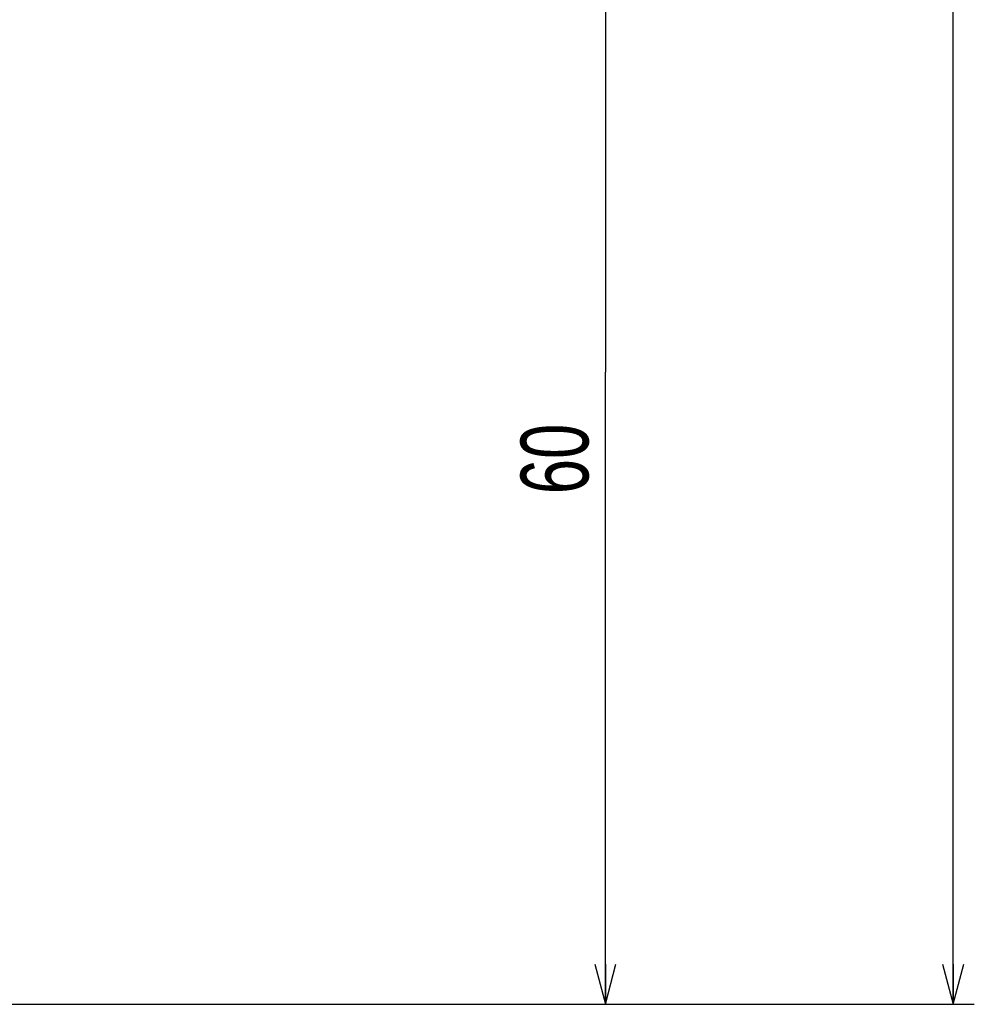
# Model space of a CAD drawing. Extents: x 0 to 188, y 0 to 176.
# Tile 28 of 33: x 143 to 188, y 20 to 67. Entities that reach past the tile are written whole.
import ezdxf

# ---------------------------------------------------------------- set-up
doc = ezdxf.new("R2010")
doc.units = 0
doc.header["$LTSCALE"] = 11.47995
doc.header["$MEASUREMENT"] = 0
doc.layers.get('0').update_dxf_attribs({"linetype": 'CONTINUOUS'})
doc.styles.add('TEXTSTYLE_2', font='txt', dxfattribs={"width": 0.7})
doc.dimstyles.new('DIMSTYLE_1', dxfattribs={"dimtxt": 3.2, "dimasz": 1.9, "dimexe": 1, "dimexo": 0.5, "dimgap": 0.8, "dimtad": 1, "dimdec": 3, "dimtxsty": 'TEXTSTYLE_2', "dimblk": 'OPEN', "dimblk1": 'OPEN', "dimblk2": 'OPEN', "dimcen": 0.09, "dimazin": 3, "dimtp": 0.001969, "dimtm": 0.001969, "dimtfac": 1, "dimtdec": 3, "dimtofl": 0, "dimtmove": 0, "dimatfit": 3, "dimtolj": 1})

# ---------------------------------------------------------------- blocks, each defined once
blk = doc.blocks.new('_OPEN')
at = {"color": 0, "linetype": 'BYBLOCK'}
for p, q in [((0, 0), (-1, 0.263)), ((-1, -0.263), (0, 0)), ((-1, 0), (0, 0))]:
    blk.add_line(p, q, dxfattribs=at)
blk = doc.blocks.new('*D3')
at = {"color": 2, "linetype": 'CONTINUOUS'}
for p, q in [((140.933, 139.608), (185.87, 139.608)), ((185.87, 139.608), (187.67, 139.608)), ((186.67, 139.608), (186.67, 79.858)), ((186.67, 20.108), (186.67, 79.858)), ((140.933, 20.108), (185.87, 20.108)), ((185.87, 20.108), (187.67, 20.108))]:
    blk.add_line(p, q, dxfattribs=at)
at = {"color": 2, "linetype": 'CONTINUOUS', "xscale": 1.9, "yscale": 1.9, "zscale": 1.9}
for p, rotation in [((186.67, 139.608), 90), ((186.67, 20.108), 270)]:
    blk.add_blockref('_OPEN', p, dxfattribs=dict(at, rotation=rotation))
at = {"color": 2, "linetype": 'CONTINUOUS', "insert": (182.67, 79.752), "char_height": 3.2, "width": 6.72, "attachment_point": 2, "rotation": 90, "style": 'TEXTSTYLE_2'}
blk.add_mtext('120', dxfattribs=at)
blk = doc.blocks.new('*D4')
at = {"color": 2, "linetype": 'CONTINUOUS'}
for p, q in [((150.143, 79.858), (169.436, 79.858)), ((169.436, 79.858), (171.236, 79.858)), ((170.236, 79.858), (170.236, 49.983)), ((170.236, 20.108), (170.236, 49.983)), ((140.933, 20.108), (169.436, 20.108)), ((169.436, 20.108), (171.236, 20.108))]:
    blk.add_line(p, q, dxfattribs=at)
at = {"color": 2, "linetype": 'CONTINUOUS', "xscale": 1.9, "yscale": 1.9, "zscale": 1.9}
for p, rotation in [((170.236, 79.858), 90), ((170.236, 20.108), 270)]:
    blk.add_blockref('_OPEN', p, dxfattribs=dict(at, rotation=rotation))
at = {"color": 2, "linetype": 'CONTINUOUS', "insert": (166.236, 45.876), "char_height": 3.2, "width": 4.48, "attachment_point": 2, "rotation": 90, "style": 'TEXTSTYLE_2'}
blk.add_mtext('60', dxfattribs=at)

msp = doc.modelspace()

# ---------------------------------------------------------------- dimensions: what is measured, and where the dimension line sits
at = {"color": 2, "linetype": 'CONTINUOUS'}
for base, p1, p2, text, picture, middle in [((186.6701, 139.6081), (140.4332, 20.1083), (140.4332, 139.6081), '120', '*D3', (186.6701, 79.8925)), ((170.236, 79.8582), (140.4331, 20.1083), (149.6426, 79.8582), '60', '*D4', (170.236, 45.8764))]:
    dim = msp.add_linear_dim(base=base, p1=p1, p2=p2, angle=90, text=text, dimstyle='DIMSTYLE_1', dxfattribs=at)
    dim.commit()
    dim.dimension.update_dxf_attribs({"geometry": picture, "text_midpoint": middle, "dimtype": 160})

doc.saveas('drawing.dxf')
